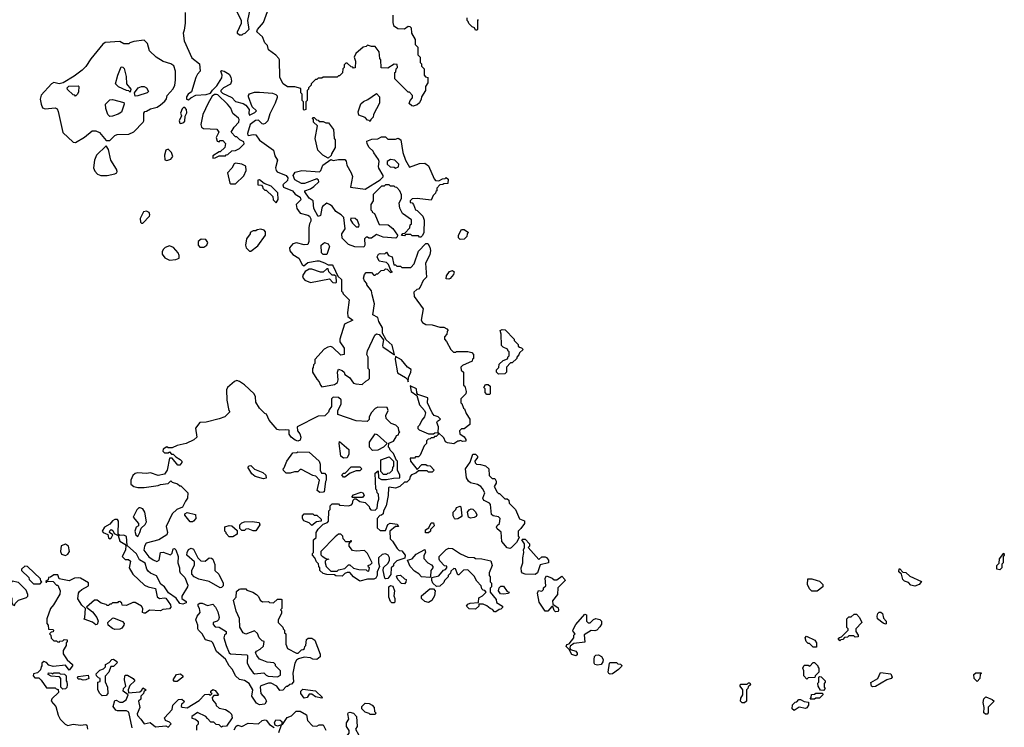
# Model space of a CAD drawing. Extents: x 2601477 to 2753313, y 449408 to 581029.
# Tile 93 of 203: x 2615705 to 2623460, y 532770 to 538341. Entities that reach past the tile are written whole.
import ezdxf

# ---------------------------------------------------------------- set-up
doc = ezdxf.new("R2010")
doc.units = 0

msp = doc.modelspace()

# ---------------------------------------------------------------- linework, layer by layer
at = {"layer": '0CON05XD'}
for points in [[(2617535, 538510), (2617500, 538335), (2617510, 538265), (2617478.3, 538231.7), (2617461.7, 538228.3), (2617455, 538220), (2617435, 538220), (2617421.7, 538231.7), (2617420, 538245), (2617452.5, 538315), (2617452.5, 538335), (2617410, 538415)], [(2617007, 538397), (2617007.5, 538315), (2617001.7, 538258.3), (2616992.5, 538235), (2617000, 538175), (2617061.7, 538041.7), (2617120, 537995), (2617127.5, 537935), (2617105, 537912.5), (2617091.2, 537885), (2617057, 537773), (2617032.5, 537755), (2617020, 537735), (2617020, 537715), (2617035, 537710), (2617053, 537727), (2617093, 537747), (2617175, 537752.5), (2617208.3, 537761.7), (2617223.6, 537786.4), (2617258.3, 537821.7), (2617295.9, 537884.1), (2617298.8, 537905), (2617290, 537935), (2617295, 537940), (2617315, 537936.7), (2617355, 537913.3), (2617368.8, 537888.8), (2617373.6, 537856.4), (2617365, 537832.5), (2617310, 537805), (2617290, 537785), (2617290, 537775), (2617303, 537763), (2617375, 537727.5), (2617405, 537697.5), (2617465, 537681.2), (2617487.3, 537667.3), (2617513.3, 537635), (2617510, 537605), (2617515, 537590), (2617558.3, 537611.7), (2617570, 537625), (2617536.1, 537656.1), (2617507, 537733), (2617506.7, 537745), (2617515, 537757.5), (2617555, 537770), (2617595, 537770), (2617695, 537763.3), (2617723, 537753), (2617731.7, 537741.7), (2617731.7, 537728.3), (2617717.5, 537685), (2617675, 537600), (2617660, 537545), (2617637.3, 537522.7), (2617625, 537518.8), (2617615, 537521.2), (2617585, 537550), (2617562.7, 537547.3), (2617520, 537515), (2617500, 537445), (2617501.7, 537431.7), (2617508.3, 537428.3), (2617545, 537438), (2617565.8, 537435.8), (2617595, 537392.5), (2617703.3, 537315), (2617715, 537270), (2617736, 537235), (2617720, 537175), (2617724, 537154), (2617733.8, 537143.8), (2617803.3, 537115), (2617816, 537095), (2617813.8, 537075), (2617778.3, 537041.7), (2617781.7, 537021.7), (2617853.6, 536993.6), (2617875, 536967.5), (2617913.3, 536945), (2617918.3, 536921.7), (2617883, 536887), (2617887.5, 536855), (2617915, 536817.5), (2617975, 536802.5), (2617986.7, 536795), (2617997, 536773), (2617997.5, 536755), (2617987.5, 536735), (2617983.3, 536705), (2617982.5, 536595), (2617975, 536570), (2617945, 536567.5), (2617885, 536583.3), (2617855, 536576.7), (2617830, 536545), (2617831.7, 536521.7), (2617855, 536492.5), (2617903, 536463), (2617930, 536415), (2617943, 536403), (2617975, 536430), (2618045, 536443.3), (2618065, 536442.5), (2618107, 536427), (2618135, 536410), (2618165, 536410), (2618175, 536400), (2618211.7, 536321.7), (2618240, 536295), (2618240, 536205), (2618248.3, 536198.3), (2618251.7, 536181.7), (2618300, 536135), (2618287.5, 536035), (2618290, 536005), (2618330, 535975), (2618262.5, 535945), (2618226.7, 535825), (2618227.5, 535805), (2618260, 535755), (2618260, 535705), (2618235, 535700), (2618170.7, 535760.7), (2618155, 535767.5), (2618132.5, 535762.5), (2618104.1, 535745.9), (2618030, 535665), (2618030, 535635), (2618020, 535625), (2618017, 535603), (2618010, 535595), (2618010, 535565), (2618045, 535510), (2618065, 535490), (2618073, 535463), (2618085, 535450), (2618185, 535470), (2618207.5, 535485), (2618213.3, 535505), (2618207.5, 535565), (2618215, 535590), (2618245, 535580), (2618260, 535565), (2618267, 535547), (2618303, 535523), (2618335, 535480), (2618353, 535473), (2618401.7, 535468.3), (2618430, 535495), (2618450, 535505), (2618460, 535515), (2618460, 535585), (2618450, 535595), (2618450, 535685), (2618440, 535705), (2618443.3, 535735), (2618502.3, 535857.7), (2618515, 535867.5), (2618535, 535862.5), (2618570.7, 535820.7), (2618562.5, 535775), (2618566.2, 535765), (2618658.3, 535701.7), (2618638.3, 535778.3), (2618591.7, 535821.7), (2618562, 535872), (2618562.5, 535915), (2618533.3, 535965), (2618526.1, 535996.1), (2618487.5, 536017.5), (2618500, 536105), (2618480, 536175), (2618477, 536207), (2618440, 536255), (2618440, 536265), (2618420, 536285), (2618412.5, 536305), (2618420, 536335), (2618435, 536350), (2618475, 536350), (2618495, 536330), (2618505, 536330), (2618515, 536340), (2618525, 536340), (2618553, 536367), (2618575, 536370), (2618585, 536380), (2618598.3, 536378.3), (2618620, 536355)], [(2618643, 538377), (2618645, 538320), (2618650, 538295), (2618683, 538273), (2618735, 538270), (2618765, 538290), (2618778.3, 538288.3), (2618788.3, 538278.3), (2618790, 538235), (2618820, 538185), (2618820, 538145), (2618840, 538125), (2618840, 538065), (2618860, 538045), (2618860, 538005), (2618870, 537995), (2618870, 537975), (2618890, 537955), (2618890, 537905), (2618901.7, 537891.7), (2618920, 537885), (2618920, 537845), (2618900, 537815), (2618900, 537785), (2618870, 537735), (2618867.5, 537715), (2618853, 537687), (2618835, 537670), (2618805, 537660), (2618793, 537663), (2618771.7, 537681.7), (2618780, 537705), (2618800, 537725), (2618800, 537745), (2618775, 537770), (2618765, 537770), (2618660, 537875), (2618660, 537925), (2618668.3, 537931.7), (2618670, 537955), (2618680, 537965), (2618678.3, 537988.3), (2618655, 537990), (2618605, 537960), (2618551.7, 537961.7), (2618550, 538025), (2618542.5, 538035), (2618537, 538087), (2618505, 538130), (2618475, 538130), (2618445, 538140), (2618435, 538130), (2618410, 538125), (2618352.5, 538075), (2618340, 538045), (2618350, 538015), (2618348.3, 537961.7), (2618335, 537960), (2618328.3, 537968.3), (2618315, 537970), (2618285, 538000), (2618275, 538000), (2618260, 537985), (2618260, 537965), (2618250, 537955), (2618248.3, 537921.7), (2618225, 537900), (2618215, 537900), (2618205, 537890), (2618095, 537890), (2618085, 537880), (2618055, 537880), (2618045, 537870), (2618035, 537870), (2618000, 537835), (2618000, 537825), (2617980, 537805), (2617980, 537795), (2617970, 537785), (2617970, 537705), (2617960, 537695), (2617960, 537635), (2617945, 537630), (2617940, 537635), (2617940, 537695), (2617930, 537705), (2617930, 537755), (2617920, 537765), (2617918.3, 537798.3), (2617871.7, 537811.7), (2617815, 537812.5), (2617780, 537835), (2617753, 537887), (2617752.5, 538025), (2617747, 538037), (2617723, 538063), (2617663.6, 538103.6), (2617657, 538137), (2617635, 538160), (2617616.1, 538206.1), (2617572.5, 538245), (2617577.5, 538265), (2617625, 538320), (2617657.5, 538405)], [(2619317, 538343), (2619310, 538335), (2619310, 538265), (2619305, 538260), (2619295, 538260), (2619288.3, 538278.3), (2619270, 538285), (2619241.7, 538311.7), (2619238.3, 538328.3), (2619230, 538335), (2619230, 538355)], [(2616145, 537373.3), (2616215, 537417.5), (2616275, 537467.5), (2616305, 537467.5), (2616333, 537453), (2616385, 537390), (2616415, 537390), (2616455, 537430), (2616473, 537437), (2616565, 537440), (2616605, 537457.5), (2616677.5, 537535), (2616682.5, 537545), (2616682.5, 537605), (2616691.7, 537618.3), (2616705, 537620), (2616735, 537640), (2616787, 537653), (2616815, 537670), (2616849.3, 537700.7), (2616861.7, 537718.3), (2616867.5, 537745), (2616913.6, 537796.4), (2616927.5, 537825), (2616932.5, 537865), (2616932.5, 537935), (2616919.3, 537979.3), (2616895, 537993.3), (2616835, 538012.5), (2616780, 538045), (2616727, 538097), (2616712.5, 538155), (2616685, 538180), (2616605, 538170), (2616571.7, 538158.3), (2616565, 538150), (2616525, 538150), (2616495, 538170), (2616378.3, 538161.7), (2616360.7, 538149.3), (2616265, 538032.5), (2616225, 537972.5), (2616197.5, 537945), (2616133.6, 537896.4), (2616047, 537843), (2616015, 537837.5), (2615975, 537847.5), (2615955, 537836.7), (2615875, 537747.5), (2615866.7, 537715), (2615873.3, 537675), (2615885, 537647.5), (2615905, 537640), (2615985, 537647.5), (2615999.3, 537639.3), (2616009.3, 537619.3), (2616043.9, 537453.9), (2616125, 537377.5), (2616145, 537373.3)], [(2616575, 537770), (2616565, 537780), (2616545, 537782.5), (2616483, 537813), (2616460, 537835), (2616477.5, 537905), (2616505, 537970), (2616518.3, 537968.3), (2616527, 537957), (2616542.5, 537895), (2616547.5, 537835), (2616580, 537795), (2616575, 537770)], [(2616145, 537740), (2616138.3, 537748.3), (2616125, 537750), (2616081.7, 537791.7), (2616080, 537805), (2616091.7, 537818.3), (2616165, 537820), (2616170, 537815), (2616167, 537773), (2616160, 537755), (2616145, 537740)], [(2616615, 537740), (2616610, 537765), (2616637.5, 537805), (2616665, 537816.2), (2616685.8, 537815.8), (2616702.5, 537805), (2616720, 537775), (2616710, 537765), (2616635, 537742.5), (2616615, 537740)], [(2617225, 537250), (2617245, 537252.5), (2617275, 537270), (2617325, 537270), (2617331.7, 537278.3), (2617345, 537280), (2617375, 537310), (2617405, 537312.5), (2617435, 537327.5), (2617472.5, 537365), (2617469.3, 537379.3), (2617440, 537395), (2617415, 537420), (2617405, 537420), (2617370, 537455), (2617393.6, 537496.4), (2617430, 537535), (2617432.5, 537555), (2617427.5, 537565), (2617383.9, 537603.9), (2617367.5, 537645), (2617342.5, 537675), (2617265, 537750), (2617255, 537752.5), (2617238.3, 537751.7), (2617221.7, 537738.3), (2617190, 537685), (2617147.5, 537595), (2617132.5, 537515), (2617137.5, 537495), (2617153.6, 537483.6), (2617258.3, 537478.3), (2617273.3, 537455), (2617252.5, 537415), (2617260, 537385), (2617275, 537380), (2617285, 537390), (2617305, 537390), (2617327, 537367), (2617320, 537335), (2617285, 537300), (2617275, 537300), (2617225, 537270), (2617225, 537250)], [(2618465, 537540), (2618458.3, 537548.3), (2618445, 537550), (2618425, 537570), (2618375, 537590), (2618370, 537615), (2618391.7, 537678.3), (2618411.7, 537698.3), (2618447, 537713), (2618515, 537760), (2618540, 537735), (2618540, 537685), (2618492.5, 537595), (2618490, 537575), (2618470, 537555), (2618465, 537540)], [(2616415, 537580), (2616400, 537595), (2616383, 537643), (2616380, 537675), (2616415, 537710), (2616435, 537712.5), (2616525, 537690), (2616527.5, 537675), (2616506.4, 537613.6), (2616481.7, 537598.3), (2616435, 537582.5), (2616415, 537580)], [(2616975, 537523.8), (2616997.3, 537532.7), (2617005, 537542.5), (2617008.3, 537581.7), (2617021.7, 537608.3), (2617017.5, 537635), (2617005, 537650), (2616995, 537650), (2616985, 537640), (2616972.5, 537605), (2616980, 537585), (2616962, 537545), (2616966.7, 537526.7), (2616975, 537523.8)], [(2618135, 537250), (2618093.9, 537273.9), (2618053.3, 537315), (2618032.5, 537405), (2618050, 537505), (2618020, 537535), (2618020, 537555), (2618010, 537565), (2618015, 537570), (2618025, 537570), (2618041.7, 537551.7), (2618055, 537550), (2618065, 537540), (2618095, 537540), (2618115, 537530), (2618138.3, 537528.3), (2618177, 537477), (2618182.5, 537405), (2618190, 537395), (2618190, 537335), (2618160, 537285), (2618158.3, 537271.7), (2618135, 537250)], [(2616395, 537113.8), (2616455, 537126.7), (2616470, 537135), (2616472.5, 537145), (2616466.7, 537165), (2616424.1, 537234.1), (2616405, 537320), (2616385, 537347.5), (2616310, 537275), (2616294, 537235), (2616286.1, 537176.1), (2616297.7, 537147.7), (2616317.5, 537125), (2616344.1, 537114.1), (2616395, 537113.8)], [(2618415, 536550), (2618343.6, 536553.6), (2618295, 536570), (2618245, 536620), (2618243.3, 536655), (2618268.8, 536695), (2618257.5, 536785), (2618236.7, 536805), (2618195, 536830), (2618165, 536872.5), (2618145, 536887.5), (2618125, 536897.5), (2618090.7, 536869.3), (2618083.6, 536856.4), (2618075, 536800), (2618055, 536792.5), (2618021.2, 536855), (2618016.7, 536915), (2617986.1, 536936.1), (2617950, 536985), (2617950, 536995), (2617995, 537010), (2618023, 537027), (2618060, 537065), (2618058.3, 537078.3), (2618045, 537087.5), (2617947.5, 537052.5), (2617925, 537052.5), (2617871.3, 537081.3), (2617860, 537115), (2617875, 537140), (2617926.4, 537153.6), (2618067, 537143), (2618077, 537153), (2618092.5, 537195), (2618155, 537240), (2618175, 537232.5), (2618215, 537240), (2618265, 537240), (2618277, 537227), (2618282.5, 537195), (2618316.7, 537135), (2618326.1, 537106.1), (2618311.7, 537021.7), (2618425, 537007.5), (2618545, 537080), (2618567, 537103), (2618567.5, 537115), (2618533.3, 537173.3), (2618530, 537185), (2618537.5, 537225), (2618531.7, 537241.7), (2618493, 537293), (2618490, 537305), (2618457.5, 537335), (2618442.5, 537365), (2618440, 537385), (2618478.3, 537401.7), (2618527, 537403), (2618555, 537420), (2618585, 537420), (2618605, 537400), (2618665, 537400), (2618685, 537407.5), (2618707.5, 537395), (2618722.5, 537295), (2618742.5, 537235), (2618775, 537180), (2618855, 537210), (2618895, 537212.5), (2618925, 537190), (2618968.3, 537088.3), (2618980, 537075), (2619007, 537073), (2619035, 537087.5), (2619055, 537090), (2619065, 537100), (2619080, 537085), (2619078.3, 537051.7), (2619045, 537050), (2619037, 537043), (2619015, 537040), (2618990, 537015), (2618990, 536995), (2618981.7, 536988.3), (2618980, 536975), (2618961.7, 536958.3), (2618945, 536920), (2618835, 536932.5), (2618795, 536930), (2618780, 536915), (2618781.7, 536901.7), (2618795, 536900), (2618807, 536887), (2618823.6, 536843.6), (2618835, 536840), (2618880, 536795), (2618891.7, 536761.7), (2618887.5, 536665), (2618878.3, 536641.7), (2618865, 536630), (2618855, 536630), (2618845, 536640), (2618795, 536640), (2618785, 536650), (2618745, 536650), (2618735, 536640), (2618711.7, 536641.7), (2618721.7, 536658.3), (2618738.3, 536661.7), (2618778.3, 536701.7), (2618780, 536725), (2618790, 536735), (2618790, 536765), (2618720, 536815), (2618698.3, 536858.3), (2618693.6, 536896.4), (2618712.5, 536935), (2618711.7, 536961.7), (2618700, 536995), (2618675, 537020), (2618661.7, 537021.7), (2618655, 537030), (2618625, 537030), (2618615, 537040), (2618585, 537040), (2618575, 537030), (2618555, 537030), (2618490, 536965), (2618490, 536915), (2618470, 536885), (2618470, 536845), (2618480, 536835), (2618480, 536825), (2618500, 536815), (2618535, 536730), (2618607, 536727), (2618645, 536697.5), (2618680, 536645), (2618678.3, 536631.7), (2618668.3, 536621.7), (2618568.3, 536628.3), (2618515, 536650), (2618475, 536620), (2618455, 536620), (2618445, 536630), (2618435, 536630), (2618420, 536615), (2618422.5, 536565), (2618415, 536550)], [(2616865, 537233.3), (2616895.8, 537244.2), (2616911.2, 537265), (2616901.2, 537295), (2616875, 537321.2), (2616855, 537313.3), (2616845.7, 537275), (2616848.8, 537238.8), (2616865, 537233.3)], [(2617405, 537050), (2617469.3, 537110.7), (2617490, 537155), (2617485, 537187.5), (2617455, 537202.5), (2617405, 537212.5), (2617395, 537207.5), (2617375, 537172.5), (2617342.5, 537135), (2617360, 537055), (2617365, 537050), (2617405, 537050)], [(2618665, 537172.5), (2618688.3, 537181.7), (2618690, 537205), (2618660, 537235), (2618625, 537240), (2618600, 537225), (2618600, 537205), (2618621.7, 537181.7), (2618655, 537180), (2618665, 537172.5)], [(2617725, 536900), (2617740, 536925), (2617738.3, 536978.3), (2617685, 537030), (2617631.7, 537051.7), (2617595, 537080), (2617581.7, 537078.3), (2617581.7, 537041.7), (2617608.3, 537038.3), (2617618.3, 537028.3), (2617620, 537015), (2617635, 537000), (2617645, 537000), (2617698.3, 536948.3), (2617701.7, 536921.7), (2617725, 536900)], [(2616665, 536738.8), (2616675, 536740), (2616726.8, 536793.2), (2616731.2, 536805), (2616723.9, 536823.9), (2616705, 536833.8), (2616681.4, 536828.6), (2616652.9, 536775), (2616655.9, 536745.9), (2616665, 536738.8)], [(2618375, 536710), (2618380, 536725), (2618365, 536760), (2618346.4, 536776.4), (2618312.5, 536777.5), (2618310, 536765), (2618325, 536740), (2618355, 536710), (2618375, 536710)], [(2617525, 536520), (2617580, 536560), (2617640, 536645), (2617641.7, 536671.7), (2617630, 536685), (2617605, 536692.5), (2617575, 536687.5), (2617565, 536680), (2617545, 536680), (2617520, 536665), (2617520, 536655), (2617492.5, 536615), (2617482.5, 536565), (2617490, 536545), (2617515, 536520), (2617525, 536520)], [(2619175, 536610), (2619160, 536625), (2619160, 536645), (2619185, 536690), (2619205, 536690), (2619240, 536665), (2619230, 536655), (2619227, 536633), (2619205, 536612.5), (2619175, 536610)], [(2618620, 536355), (2618625, 536350), (2618640, 536355), (2618631.7, 536361.7), (2618610, 536415), (2618595, 536430), (2618535, 536440), (2618520, 536475), (2618530, 536495), (2618545, 536500), (2618581.7, 536498.3), (2618595, 536510), (2618610, 536485), (2618637.5, 536475), (2618651.7, 536411.7), (2618665, 536410), (2618675, 536400), (2618705, 536400), (2618715, 536390), (2618785, 536390), (2618811.7, 536418.3), (2618845, 536520), (2618905, 536580), (2618918.3, 536578.3), (2618935, 536550), (2618941.2, 536525), (2618935, 536490), (2618902.5, 536425), (2618910, 536315), (2618881.7, 536288.3), (2618860, 536235), (2618845, 536220), (2618831.7, 536218.3), (2618810, 536195), (2618811.7, 536161.7), (2618882.5, 536065), (2618866.7, 535975), (2618877, 535957), (2618905, 535942.5), (2618955, 535937.5), (2619015, 535920), (2619045, 535920), (2619068.3, 535908.3), (2619080, 535895), (2619073, 535887), (2619070, 535865), (2619050, 535845), (2619050, 535825), (2619067, 535807), (2619100, 535745), (2619123, 535723), (2619137, 535723), (2619145, 535730), (2619235, 535730), (2619265, 535720), (2619280, 535705), (2619280, 535675), (2619271.7, 535668.3), (2619268.3, 535651.7), (2619191.7, 535618.3), (2619180, 535605), (2619181.7, 535581.7), (2619200, 535565), (2619200, 535465), (2619210, 535455), (2619222.5, 535415), (2619220, 535395), (2619180, 535355), (2619180, 535325), (2619188.3, 535318.3), (2619201.7, 535281.7), (2619208.3, 535278.3), (2619221.7, 535241.7), (2619250, 535195), (2619250, 535155), (2619205, 535120), (2619185, 535120), (2619170, 535105), (2619171.7, 535081.7), (2619206.4, 535056.4), (2619220, 535035), (2619218.3, 535021.7), (2619195, 535020), (2619175, 535027.5), (2619165, 535022.5), (2619155, 535022.5), (2619125, 535002.5), (2619075, 535009.4), (2619058.7, 535018.7), (2619045, 535048.8), (2619000, 535090), (2619002.5, 535135), (2618990.7, 535169.3), (2618995, 535180), (2619020, 535195), (2619000, 535215), (2618970, 535225), (2618952.5, 535245), (2618917.5, 535325), (2618920, 535365), (2618840, 535390), (2618832.5, 535402.5), (2618830, 535435), (2618781.7, 535458.3), (2618787.5, 535415), (2618832.5, 535382.5), (2618855, 535310), (2618892.5, 535265), (2618900, 535245), (2618893.3, 535215), (2618871.7, 535188.3), (2618855, 535150), (2618840, 535135), (2618841.7, 535121.7), (2618851.7, 535111.7), (2618925, 535080), (2618965, 535080), (2618975, 535087.5), (2619000, 535090), (2619000, 535075), (2618985, 535060), (2618971.7, 535058.3), (2618965, 535050), (2618945, 535050), (2618938.3, 535041.7), (2618921.7, 535038.3), (2618910, 535025), (2618910, 535005), (2618890, 534985), (2618858.3, 534911.7), (2618845, 534900), (2618821.7, 534898.3), (2618815, 534890), (2618781.7, 534888.3), (2618782.5, 534865), (2618835, 534800), (2618871.7, 534838.3), (2618905, 534840), (2618915, 534830), (2618938.3, 534828.3), (2618970, 534795), (2618955, 534780), (2618925, 534780), (2618915, 534790), (2618845, 534790), (2618825, 534770), (2618791.7, 534758.3), (2618780, 534745), (2618775, 534720), (2618755, 534700), (2618735, 534700), (2618700, 534665), (2618665, 534652.5), (2618615, 534660), (2618610, 534655), (2618607.5, 534595), (2618592.5, 534515), (2618570, 534475), (2618568.3, 534451.7), (2618555, 534440), (2618541.7, 534438.3), (2618520, 534415), (2618521.7, 534341.7), (2618545, 534320), (2618585, 534320), (2618603.3, 534366.7), (2618623, 534377), (2618678.3, 534368.3), (2618688.3, 534351.7), (2618665, 534350), (2618620, 534315), (2618622.5, 534255), (2618642.5, 534235), (2618677, 534177), (2618695, 534162.5), (2618715, 534160), (2618740, 534125), (2618738.3, 534101.7), (2618675, 534080), (2618650, 534055), (2618648.3, 534041.7), (2618630, 534025), (2618627, 533973), (2618605, 533942.5), (2618585, 533940), (2618580, 533945), (2618567.5, 534005), (2618571.7, 534028.3), (2618608.3, 534061.7), (2618617.5, 534085), (2618617.5, 534105), (2618607.5, 534125), (2618586.4, 534136.4), (2618559.3, 534130.7), (2618530, 534105), (2618530, 534065), (2618540, 534035), (2618520, 533995), (2618520, 533965), (2618510, 533945), (2618495, 533937.5), (2618445, 533937.5), (2618385, 533920), (2618333.6, 533953.6), (2618305, 533990), (2618285, 533990), (2618265, 533980), (2618245, 533960), (2618195, 533962.5), (2618185, 533970), (2618125, 533972.5), (2618095, 533980), (2618070, 534005), (2618070, 534025), (2618060, 534035), (2618058.3, 534058.3), (2618041.7, 534071.7), (2618030, 534105), (2618010, 534125), (2618011.7, 534138.3), (2618020, 534145), (2618020, 534245), (2618040, 534265), (2618040, 534305), (2618055, 534330), (2618095, 534370), (2618128.3, 534381.7), (2618138.3, 534391.7), (2618140, 534475), (2618150, 534485), (2618150, 534515), (2618165, 534530), (2618215, 534530), (2618225, 534520), (2618295, 534512.5), (2618318.3, 534521.7), (2618327, 534533), (2618331.7, 534558.3), (2618341.7, 534568.3), (2618355, 534570), (2618385, 534547.5), (2618425, 534540), (2618458.3, 534508.3), (2618460, 534495), (2618471.7, 534481.7), (2618505, 534480), (2618520, 534495), (2618526.4, 534543.6), (2618532.5, 534565), (2618530, 534605), (2618520, 534615), (2618517, 534637), (2618510, 534645), (2618505, 534770), (2618528.3, 534788.3), (2618530, 534735), (2618555, 534720), (2618595, 534720), (2618648.3, 534731.7), (2618700, 534735), (2618700, 534755), (2618680, 534795), (2618680, 534865), (2618671.7, 534871.7), (2618650, 534925), (2618621.7, 534951.7), (2618618.3, 534968.3), (2618610, 534975), (2618611.7, 535008.3), (2618648.3, 535021.7), (2618668.3, 535051.7), (2618671.7, 535068.3), (2618688.3, 535071.7), (2618691.7, 535088.3), (2618700, 535095), (2618690, 535105), (2618688.3, 535128.3), (2618668.3, 535148.3), (2618631.7, 535161.7), (2618591.7, 535201.7), (2618590, 535225), (2618607.5, 535265), (2618598.3, 535288.3), (2618525, 535290), (2618505, 535280), (2618472.5, 535245), (2618458.3, 535211.7), (2618457, 535193), (2618441.7, 535178.3), (2618355, 535182.5), (2618211.7, 535231.7), (2618210, 535265), (2618237, 535313), (2618237, 535347), (2618217, 535367), (2618175, 535370), (2618160, 535355), (2618160, 535295), (2618141.7, 535268.3), (2618138.3, 535251.7), (2618108.3, 535221.7), (2618055, 535220), (2617890, 535135), (2617892.5, 535105), (2617910.7, 535080.7), (2617920, 535055), (2617915, 535030), (2617895, 535022.5), (2617875, 535030), (2617842.5, 535055), (2617828.3, 535078.3), (2617828.3, 535108.3), (2617795, 535113.3), (2617755, 535108.8), (2617734.1, 535114.1), (2617669.3, 535189.3), (2617650, 535235), (2617635, 535240), (2617593.6, 535283.6), (2617565, 535330), (2617563, 535373), (2617552.5, 535395), (2617475, 535466.7), (2617435, 535493.3), (2617415, 535500), (2617396.4, 535493.6), (2617342.5, 535445), (2617333.6, 535426.4), (2617337.5, 535345), (2617352.5, 535265), (2617360, 535255), (2617333, 535227), (2617320, 535215), (2617275, 535197.5), (2617175, 535172.5), (2617125, 535170), (2617090, 535125), (2617100, 535055), (2617077, 535033), (2617015, 535003.3), (2616945, 534987.5), (2616905, 534970), (2616875, 534970), (2616865, 534977.5), (2616835, 534960), (2616833, 534943), (2616845, 534930), (2616875, 534930), (2616885, 534940), (2616901.7, 534921.7), (2616915, 534920), (2616935, 534900), (2616969.3, 534879.3), (2616982.5, 534865), (2616982.5, 534855), (2616967.5, 534835), (2616950, 534835), (2616905, 534890), (2616885, 534890), (2616866.2, 534795), (2616845, 534763.3), (2616795, 534753.3), (2616735, 534772.5), (2616705, 534767.5), (2616635, 534772.5), (2616615, 534767.5), (2616595, 534752.5), (2616580, 534715), (2616581.2, 534685), (2616605, 534666.2), (2616635, 534658.8), (2616685, 534658.8), (2616795, 534672.5), (2616815, 534682.5), (2616875, 534690), (2616895, 534710), (2616905, 534700), (2616947, 534687), (2616965, 534670), (2616975, 534670), (2617030, 534615), (2617027, 534573), (2617011.7, 534551.7), (2616986.4, 534503.6), (2616943.9, 534486.1), (2616905, 534450), (2616858.3, 534351.7), (2616870, 534305), (2616863.3, 534285), (2616800, 534245), (2616701.5, 534218.5), (2616687.5, 534195), (2616684, 534165), (2616722.9, 534112.9), (2616755, 534088.8), (2616785, 534076.7), (2616803.6, 534086.4), (2616815, 534146.7), (2616835, 534148), (2616893, 534127), (2616905, 534140), (2616912.5, 534175), (2616925, 534176.7), (2616935, 534167.5), (2616953.8, 534115), (2616950, 534065), (2616962.5, 534025), (2616963, 534003), (2616970, 533985), (2617005, 533950), (2617028.3, 533888.3), (2617026.7, 533875), (2616983, 533803), (2616982.5, 533785), (2617015, 533760), (2617015, 533750), (2616990.7, 533739.3), (2616967.5, 533745), (2616937.7, 533787.7), (2616878.3, 533828.3), (2616846.7, 533875), (2616816.4, 533896.4), (2616783, 533963), (2616734.3, 533984.3), (2616718.1, 533998.1), (2616707.5, 534015), (2616693.6, 534063.6), (2616648, 534088), (2616626.1, 534136.1), (2616551.7, 534201.7), (2616545, 534272.5), (2616525, 534283.3), (2616495, 534280), (2616481.7, 534291.7), (2616483, 534393), (2616476.1, 534406.1), (2616455, 534406.2), (2616435, 534396.7), (2616415, 534370), (2616373, 534347), (2616353.3, 534315), (2616362.5, 534305), (2616399.3, 534289.3), (2616405, 534262.5), (2616415, 534253.8), (2616428.8, 534265), (2616437.5, 534285), (2616412.5, 534302.5), (2616414.1, 534315.9), (2616425, 534327.5), (2616439.3, 534319.3), (2616450, 534295), (2616480, 534280), (2616492.5, 534235), (2616533, 534213), (2616541.7, 534201.7), (2616538.8, 534165), (2616511.2, 534115), (2616535, 534090), (2616561.7, 534091.7), (2616577, 534077), (2616567.5, 534025), (2616597, 533977), (2616689.3, 533889.3), (2616715.9, 533875.9), (2616773.9, 533863.9), (2616787.7, 533797.7), (2616805, 533783.3), (2616845, 533790), (2616856.1, 533786.1), (2616892.5, 533735), (2616896.7, 533715), (2616885, 533703.3), (2616833.6, 533696.4), (2616815, 533687.5), (2616728.3, 533691.7), (2616695, 533667.5), (2616685, 533667.5), (2616673.3, 533673.3), (2616673.8, 533705), (2616664, 533724), (2616615, 533752.5), (2616595, 533753.3), (2616545, 533730), (2616511.7, 533731.7), (2616508.3, 533748.3), (2616495, 533760), (2616481.7, 533758.3), (2616475, 533750), (2616435, 533750), (2616425, 533740), (2616415, 533740)], [(2617155, 536550), (2617180, 536565), (2617187, 536587), (2617171.7, 536611.7), (2617135, 536612.5), (2617110, 536595), (2617110, 536565), (2617125, 536550), (2617155, 536550)], [(2618125, 536492.5), (2618095, 536492.5), (2618082.5, 536505), (2618080, 536565), (2618105, 536586.2), (2618135, 536576.2), (2618146.2, 536555), (2618125, 536492.5)], [(2616885, 536447.5), (2616935, 536452.5), (2616960, 536465), (2616960, 536485), (2616952.5, 536505), (2616916.4, 536546.4), (2616885, 536560), (2616851.7, 536548.3), (2616837.5, 536535), (2616827.5, 536515), (2616827.5, 536495), (2616847, 536467), (2616885, 536447.5)], [(2618195, 536270), (2618200, 536275), (2618198.3, 536318.3), (2618185, 536330), (2618165, 536330), (2618140, 536355), (2618135, 536380), (2618125, 536380), (2618095, 536352.5), (2618075, 536352.5), (2618006.4, 536376.4), (2617985, 536377.5), (2617952.3, 536357.7), (2617932.5, 536325), (2617937.5, 536305), (2617950.7, 536290.7), (2617995, 536272.5), (2618145, 536300), (2618171.7, 536271.7), (2618195, 536270)], [(2619085, 536297.5), (2619065, 536300), (2619067.5, 536325), (2619090.7, 536359.3), (2619115, 536367.5), (2619127.5, 536355), (2619122.5, 536335), (2619095, 536302.5), (2619085, 536297.5)], [(2619475, 535550), (2619460, 535565), (2619460, 535585), (2619478.3, 535601.7), (2619481.7, 535628.3), (2619511.7, 535658.3), (2619548.3, 535671.7), (2619551.7, 535688.3), (2619560, 535695), (2619560, 535725), (2619551.7, 535731.7), (2619548.3, 535748.3), (2619511.7, 535761.7), (2619500, 535775), (2619497.5, 535865), (2619490, 535895), (2619505, 535902.5), (2619528.3, 535898.3), (2619600, 535825), (2619600, 535815), (2619630, 535785), (2619631.7, 535771.7), (2619641.7, 535761.7), (2619658.3, 535758.3), (2619670, 535745), (2619641.7, 535718.3), (2619637, 535703), (2619620, 535685), (2619620, 535675), (2619585, 535640), (2619571.7, 535638.3), (2619540, 535605), (2619540, 535565), (2619525, 535552.5), (2619475, 535550)], [(2618765, 535490), (2618766.7, 535525), (2618786.7, 535565), (2618788.3, 535588.3), (2618760, 535605), (2618713, 535663), (2618665, 535690), (2618663.3, 535665), (2618681.7, 535561.7), (2618742.5, 535525), (2618758.3, 535508.3), (2618765, 535490)], [(2619405, 535390), (2619385, 535390), (2619370, 535405), (2619370, 535435), (2619360, 535445), (2619375, 535470), (2619395, 535470), (2619410, 535455), (2619410, 535395), (2619405, 535390)], [(2618255, 534888.8), (2618233.3, 534905), (2618220, 535005), (2618225, 535020), (2618297, 534957), (2618298.3, 534921.7), (2618285, 534892.5), (2618255, 534888.8)], [(2618485, 534950), (2618460, 534975), (2618460, 535015), (2618505, 535080), (2618520, 535075), (2618600, 535005), (2618570, 534975), (2618525, 534952.5), (2618485, 534950)], [(2618068.3, 534618.3), (2618047.5, 534635), (2618067.5, 534715), (2618037, 534747), (2618015, 534752.5), (2617925, 534800), (2617915, 534800), (2617895, 534782.5), (2617868.3, 534781.7), (2617835, 534770), (2617805, 534770), (2617781.7, 534791.7), (2617780, 534805), (2617788.3, 534811.7), (2617810, 534865), (2617855, 534930), (2617887.5, 534932.5), (2617895, 534940), (2617985, 534937.5), (2618062.5, 534865), (2618071.7, 534841.7), (2618072.5, 534795), (2618081.7, 534771.7), (2618105, 534770), (2618120, 534755), (2618120, 534715), (2618112.5, 534705), (2618102.5, 534625), (2618095, 534620), (2618068.3, 534618.3)], [(2618595, 534760), (2618571.7, 534761.7), (2618550, 534785), (2618550, 534875), (2618615, 534900), (2618650, 534865), (2618650, 534825), (2618640, 534815), (2618638.3, 534791.7), (2618618.3, 534771.7), (2618601.7, 534768.3), (2618595, 534760)], [(2619565, 534178.1), (2619545, 534184.3), (2619502.5, 534232.5), (2619495.9, 534305.9), (2619465, 534332), (2619460, 534345), (2619465, 534358), (2619483.3, 534375), (2619490, 534415), (2619477, 534427), (2619435, 534434), (2619421.2, 534445), (2619413.3, 534525), (2619406, 534536), (2619363.3, 534555), (2619356.7, 534565), (2619353.8, 534575), (2619367.5, 534615), (2619350.7, 534650.7), (2619336.4, 534666.4), (2619310.7, 534680.7), (2619255, 534695.6), (2619239.1, 534709.1), (2619224.6, 534734.6), (2619217.5, 534805), (2619252.5, 534857.5), (2619275, 534920), (2619295, 534920), (2619310, 534905), (2619310, 534895), (2619290, 534865), (2619291.7, 534851.7), (2619301.7, 534841.7), (2619335, 534840), (2619375, 534827.5), (2619400, 534805), (2619401.7, 534751.7), (2619425, 534730), (2619448.3, 534728.3), (2619457, 534707), (2619457, 534693), (2619442.5, 534665), (2619465, 534620), (2619475, 534610), (2619485, 534610), (2619525, 534570), (2619545, 534570), (2619558.3, 534558.3), (2619560, 534535), (2619610, 534485), (2619641.7, 534411.7), (2619680, 534395), (2619680, 534375), (2619652.5, 534335), (2619630, 534315), (2619630, 534275), (2619640, 534265), (2619616.7, 534225), (2619575, 534182.9), (2619565, 534178.1)], [(2617625, 534727.5), (2617560, 534745), (2617532.5, 534765), (2617502.5, 534817.5), (2617511.7, 534828.3), (2617525, 534830), (2617555, 534802.5), (2617620, 534775), (2617642.5, 534755), (2617645, 534732.5), (2617625, 534727.5)], [(2618265, 534740), (2618255, 534740), (2618241.7, 534758.3), (2618255, 534770), (2618268.3, 534771.7), (2618315, 534820), (2618385, 534820), (2618400, 534805), (2618385, 534790), (2618355, 534790), (2618308.3, 534771.7), (2618265, 534740)], [(2618405, 534580), (2618325, 534580), (2618320, 534585), (2618335, 534600), (2618395, 534620), (2618407.5, 534615), (2618417, 534597), (2618405, 534580)], [(2616635, 534272.5), (2616652.5, 534305), (2616661.7, 534338.3), (2616693, 534367), (2616703, 534387), (2616691.2, 534465), (2616675, 534490), (2616655, 534498.8), (2616642.3, 534497.7), (2616627.1, 534482.9), (2616600, 534425), (2616640, 534375), (2616640, 534355), (2616622.5, 534345), (2616612.5, 534315), (2616620, 534285), (2616635, 534272.5)], [(2619135, 534410), (2619130, 534415), (2619120, 534435), (2619120, 534465), (2619140, 534485), (2619145, 534500), (2619175, 534510), (2619180, 534505), (2619187.5, 534435), (2619183, 534427), (2619155, 534412.5), (2619135, 534410)], [(2619255, 534417.5), (2619240, 534425), (2619233, 534463), (2619245, 534482.5), (2619260.7, 534489.3), (2619275, 534487.5), (2619296, 534466), (2619306.4, 534443.6), (2619299.3, 534430.7), (2619285, 534422.5), (2619255, 534417.5)], [(2617065, 534386.7), (2617047.5, 534387.5), (2617005, 534440), (2617005, 534450), (2617025, 534462.5), (2617090, 534445), (2617093.3, 534415), (2617075, 534393.3), (2617065, 534386.7)], [(2618005, 534360), (2617985, 534380), (2617942.5, 534395), (2617932.5, 534415), (2617932.5, 534435), (2617945, 534450), (2618015, 534450), (2618025, 534440), (2618045, 534440), (2618078.3, 534408.3), (2618078.3, 534391.7), (2618043, 534387), (2618005, 534360)], [(2617385, 534270), (2617355, 534270), (2617330, 534295), (2617330, 534305), (2617320, 534315), (2617321.7, 534348.3), (2617355, 534360), (2617377, 534357), (2617418.3, 534318.3), (2617418.3, 534291.7), (2617385, 534270)], [(2617565, 534317.5), (2617545, 534317.5), (2617505, 534332.5), (2617485, 534330), (2617475, 534320), (2617455, 534320), (2617440, 534335), (2617440, 534365), (2617455, 534380), (2617475, 534387.5), (2617535, 534390), (2617591.7, 534381.7), (2617597.5, 534365), (2617565, 534317.5)], [(2618925, 534300), (2618901.7, 534301.7), (2618900, 534325), (2618928.3, 534341.7), (2618945, 534380), (2618965, 534380), (2618970, 534355), (2618941.7, 534328.3), (2618940, 534315), (2618925, 534300)], [(2618455, 534000), (2618460, 534025), (2618451.7, 534031.7), (2618450, 534045), (2618468.3, 534051.7), (2618480, 534065), (2618445, 534137.5), (2618421.7, 534161.7), (2618355, 534156.7), (2618325, 534162.5), (2618300, 534195), (2618300, 534215), (2618310, 534230), (2618318.3, 534231.7), (2618318.3, 534238.3), (2618311.7, 534238.3), (2618310, 534230), (2618275, 534230), (2618253, 534253), (2618250, 534275), (2618235, 534290), (2618215, 534290), (2618190.7, 534269.3), (2618077.5, 534155), (2618077.5, 534127.5), (2618087, 534117), (2618115, 534100), (2618140, 534095), (2618121.7, 534088.3), (2618111.7, 534078.3), (2618110, 534065), (2618120, 534035), (2618155, 534000), (2618205, 534000), (2618215, 534010), (2618265, 534020), (2618295, 534050), (2618305, 534050), (2618333, 534023), (2618375, 534012.5), (2618435, 534010), (2618441.7, 534001.7), (2618455, 534000)], [(2619765, 533973.3), (2619685, 533976.7), (2619665, 533984.3), (2619656.7, 533995), (2619654.4, 534025), (2619667.5, 534065), (2619667.5, 534105), (2619676.7, 534145), (2619673.3, 534166.7), (2619680, 534185), (2619680, 534215), (2619660, 534245), (2619665, 534250), (2619685, 534250), (2619720, 534215), (2619720, 534195), (2619710, 534185), (2619795, 534090), (2619818.3, 534111.7), (2619845, 534112.5), (2619855, 534107.5), (2619870, 534085), (2619870, 534065), (2619805, 534050), (2619782.5, 533985), (2619765, 533973.3)], [(2616065, 534123.3), (2616085, 534132.5), (2616097.5, 534155), (2616090, 534195), (2616065, 534212.5), (2616031.7, 534198.3), (2616026.2, 534155), (2616035, 534133.3), (2616065, 534123.3)], [(2617285, 533867.5), (2617197.7, 533917.7), (2617115, 533937.5), (2617080, 533955), (2617060, 533975), (2617060, 534005), (2617081.7, 534048.3), (2617081.7, 534071.7), (2617022.5, 534125), (2617023.3, 534145), (2617035, 534170), (2617055, 534180), (2617073, 534173), (2617107.5, 534105), (2617131.2, 534081.2), (2617165, 534077.5), (2617197, 534103), (2617215, 534102.5), (2617227.5, 534095), (2617243, 534053), (2617242.5, 534005), (2617272.5, 533975), (2617306.7, 533905), (2617307, 533883), (2617295, 533870), (2617285, 533867.5)], [(2618935, 533950), (2618870, 533955), (2618849.3, 533979.3), (2618815, 534000), (2618780, 534035), (2618760, 534085), (2618795, 534097.5), (2618826.4, 534133.6), (2618895, 534170), (2618900, 534145), (2618888.3, 534121.7), (2618888.3, 534098.3), (2618920, 534065), (2618949.3, 534049.3), (2618960, 534035), (2618960, 534025), (2618942.5, 534005), (2618940, 533955), (2618935, 533950)], [(2619455, 533680), (2619445, 533680), (2619428.3, 533698.3), (2619410, 533705), (2619385, 533727.5), (2619355, 533740), (2619321.7, 533738.3), (2619320, 533725), (2619295, 533700), (2619245, 533702.5), (2619223, 533723), (2619235, 533740), (2619253, 533747), (2619318.3, 533751.7), (2619321.7, 533788.3), (2619350, 533805), (2619380, 533835), (2619368.3, 533848.3), (2619355, 533850), (2619345, 533860), (2619340, 533885), (2619305, 533920), (2619285, 533960), (2619235, 534010), (2619201.7, 534008.3), (2619165, 533970), (2619155, 533970), (2619138.3, 534018.3), (2619125, 534020), (2619101.7, 533998.3), (2619097, 533983), (2619080, 533965), (2619080, 533955), (2619050, 533925), (2619045, 533910), (2619015, 533880), (2618988.3, 533878.3), (2618960, 533905), (2618950, 533925), (2618951.7, 533948.3), (2619007, 533963), (2619041.7, 534008.3), (2619058.3, 534011.7), (2619070, 534025), (2619068.3, 534038.3), (2619051.7, 534041.7), (2619015, 534080), (2619010, 534095), (2619010, 534115), (2619065, 534170), (2619085, 534180), (2619115, 534177.5), (2619176.4, 534136.4), (2619235, 534110), (2619285, 534107.5), (2619295, 534100), (2619345, 534097.5), (2619415, 534080), (2619426.7, 534045), (2619402.5, 533985), (2619402.5, 533965), (2619410, 533955), (2619410, 533915), (2619420, 533905), (2619420, 533875), (2619410, 533865), (2619410, 533835), (2619457, 533777), (2619461.7, 533751.7), (2619507.5, 533725), (2619507, 533713), (2619495, 533700), (2619481.7, 533698.3), (2619455, 533680)], [(2623425, 534010), (2623400, 534015), (2623400, 534045), (2623418.3, 534061.7), (2623423, 534097), (2623455, 534140), (2623460, 534125), (2623450, 534115), (2623450, 534065), (2623440, 534055), (2623440, 534025), (2623425, 534010)], [(2615865, 533900), (2615880, 533915), (2615871.7, 533921.7), (2615868.3, 533938.3), (2615766.4, 534036.4), (2615745, 534037.5), (2615720, 534015), (2615720, 534005), (2615778.3, 533948.3), (2615780, 533935), (2615815, 533900), (2615865, 533900)], [(2622755, 533882.5), (2622725, 533890), (2622705, 533910), (2622675, 533920), (2622660, 533935), (2622650, 533975), (2622630, 533995), (2622631.7, 534018.3), (2622638.3, 534018.3), (2622661.7, 533991.7), (2622685, 533990), (2622715, 533960), (2622808.3, 533918.3), (2622790, 533895), (2622755, 533882.5)], [(2616415, 533740), (2616405, 533730), (2616395, 533730), (2616387, 533737), (2616346.7, 533746.7), (2616315, 533770), (2616295, 533770), (2616230, 533715), (2616279.3, 533679.3), (2616313.6, 533633.6), (2616323.3, 533605), (2616315, 533580), (2616305, 533577.5), (2616277.7, 533597.7), (2616211.7, 533621.7), (2616217.5, 533635), (2616222.5, 533705), (2616195, 533732.5), (2616162.5, 533782.5), (2616167.5, 533825), (2616175, 533840), (2616193.9, 533856.1), (2616246.7, 533883.3), (2616246.4, 533906.4), (2616185, 533943.8), (2616165, 533948), (2616136.1, 533943.9), (2616095, 533923.3), (2616015, 533940), (2616005, 533970), (2615975, 533970), (2615948.3, 533951.7), (2615931.7, 533948.3), (2615928.3, 533931.7), (2615911.7, 533918.3), (2615911.7, 533911.7), (2615918.3, 533911.7), (2615920, 533920), (2615968.3, 533918.3), (2615995, 533890), (2616005, 533890), (2616023.3, 533845), (2616021.7, 533818.3), (2615972.5, 533735), (2615947.5, 533705), (2615917.5, 533625), (2615918.3, 533588.3), (2615930, 533575), (2615931.7, 533541.7), (2615965, 533540), (2615970, 533535), (2615968.3, 533521.7), (2615951.7, 533518.3), (2615940, 533505), (2615950, 533495), (2615951.7, 533471.7), (2615975, 533450), (2615995, 533450), (2616001.7, 533441.7), (2616015, 533440), (2616021.7, 533448.3), (2616045, 533450), (2616055, 533460), (2616078.3, 533458.3), (2616080, 533445), (2616070, 533435), (2616070, 533415), (2616047.5, 533375), (2616048.3, 533348.3), (2616080, 533300), (2616120, 533265), (2616120, 533255), (2616095, 533220), (2616065, 533260), (2615968.3, 533248.3), (2615935, 533260), (2615915, 533280), (2615895, 533287.5), (2615880, 533275), (2615880, 533255), (2615873.3, 533246.7), (2615868.3, 533221.7), (2615845, 533200), (2615815, 533190), (2615810, 533175), (2615825, 533160), (2615855, 533160), (2615875, 533140), (2615915, 533080), (2615985, 533080), (2615991.7, 533071.7), (2616008.3, 533068.3), (2616010, 533045), (2615957.5, 532995), (2615953, 532977), (2615990, 532935), (2616007.5, 532865), (2616025, 532833.3), (2616062.5, 532795), (2616085, 532783.3), (2616126.4, 532793.6), (2616185, 532787.5), (2616225, 532792.5), (2616235, 532787.5), (2616240, 532755)], [(2618735, 533900), (2618711.7, 533901.7), (2618685, 533930), (2618672.5, 533955), (2618680, 533965), (2618705, 533966.7), (2618735, 533940), (2618750, 533935), (2618747, 533913), (2618735, 533900)], [(2619925, 533680), (2619915, 533690), (2619905, 533720), (2619895, 533720), (2619865.6, 533684.4), (2619845, 533683.3), (2619795.6, 533755), (2619783.8, 533826.2), (2619791.7, 533848.3), (2619817, 533843), (2619830, 533855), (2619831.7, 533868.3), (2619850, 533885), (2619842.5, 533945), (2619855, 533962.5), (2619900, 533945), (2619915, 533930), (2619935, 533930), (2619975, 533960), (2619997.5, 533935), (2620000, 533925), (2619943, 533867), (2619940, 533815), (2619902.5, 533765), (2619905, 533740), (2619945, 533710), (2619950, 533695), (2619945, 533682.5), (2619925, 533680)], [(2621985, 533842.5), (2621943, 533843), (2621925, 533860), (2621910, 533895), (2621911.7, 533938.3), (2621945, 533940), (2621987, 533927), (2622005, 533920), (2622030, 533895), (2622030, 533875), (2621985, 533842.5)], [(2615665, 533730), (2615670, 533745), (2615695, 533770), (2615758.3, 533791.7), (2615768.3, 533801.7), (2615770, 533815), (2615755, 533850), (2615695, 533910), (2615645, 533920), (2615635, 533900), (2615611.7, 533878.3), (2615610, 533865), (2615642.5, 533785), (2615642.5, 533755), (2615650, 533735), (2615665, 533730)], [(2617595, 532945.6), (2617570.5, 532960.5), (2617534, 533015), (2617540, 533065), (2617513.6, 533113.6), (2617475, 533138.8), (2617435, 533145.6), (2617404.6, 533174.6), (2617381.9, 533225), (2617356, 533255), (2617325.6, 533305.6), (2617255, 533366.2), (2617226.2, 533435), (2617214.4, 533444.4), (2617168.6, 533458.6), (2617142.5, 533505), (2617114, 533535), (2617108, 533545), (2617108.8, 533575), (2617092.5, 533615), (2617102.5, 533645), (2617127.5, 533675), (2617122.5, 533705), (2617110, 533725), (2617111.7, 533738.3), (2617123, 533747), (2617143, 533747), (2617185, 533730), (2617225, 533740), (2617246.1, 533716.1), (2617265, 533680), (2617276.2, 533635), (2617270, 533615), (2617260, 533605), (2617230, 533595), (2617228.3, 533578.3), (2617245, 533560), (2617275, 533557.5), (2617330, 533525), (2617330, 533505), (2617317.5, 533495), (2617313.3, 533475), (2617330, 533415), (2617355, 533357.5), (2617365, 533347.5), (2617495, 533340), (2617500, 533335), (2617497.5, 533275), (2617516.4, 533236.4), (2617545, 533200), (2617555, 533190), (2617628.3, 533198.3), (2617645, 533180), (2617663, 533173), (2617735, 533167.5), (2617758.3, 533181.7), (2617760, 533215), (2617720, 533255), (2617720, 533265), (2617707, 533277), (2617655, 533282.5), (2617615, 533297.5), (2617595, 533307.5), (2617572.5, 533335), (2617563, 533357), (2617570.7, 533369.3), (2617600, 533385), (2617625, 533410), (2617630, 533445), (2617615, 533450), (2617590, 533475), (2617578.3, 533508.3), (2617555, 533530), (2617486.1, 533503.9), (2617463.9, 533513.9), (2617438.3, 533558.3), (2617436.1, 533626.1), (2617410, 533685), (2617388.3, 533771.7), (2617410, 533795), (2617411.7, 533838.3), (2617433, 533857), (2617445, 533860), (2617485, 533860), (2617495, 533850), (2617540, 533835), (2617570, 533815), (2617585, 533800), (2617600, 533770), (2617618.3, 533758.3), (2617665, 533760), (2617673, 533753), (2617705, 533750), (2617735, 533780), (2617765, 533780), (2617770, 533775), (2617770, 533705), (2617760, 533695), (2617767.5, 533687.5), (2617767.5, 533665), (2617740, 533615), (2617740, 533595), (2617778.3, 533558.3), (2617780, 533545), (2617790, 533535), (2617790, 533515), (2617800, 533505), (2617800, 533425), (2617815, 533390), (2617885, 533352.5), (2617897, 533353), (2617925, 533380), (2617938.3, 533381.7), (2617948.3, 533391.7), (2617950, 533405), (2617960, 533415), (2617965, 533460), (2617978.3, 533471.7), (2618005, 533472.5), (2618030, 533455), (2618072.5, 533345), (2618072.5, 533325), (2618045, 533303.8), (2618015, 533307.5), (2617995, 533317.5), (2617945, 533322.5), (2617901.2, 533308.8), (2617885, 533297.5), (2617871.2, 533275), (2617857.5, 533195), (2617861.7, 533128.3), (2617845, 533110), (2617833, 533107), (2617815, 533090), (2617805, 533090), (2617778.3, 533061.7), (2617755, 533060), (2617730, 533095), (2617686.4, 533116.4), (2617665, 533116.7), (2617605, 533097.5), (2617600, 533085), (2617604, 533035), (2617638, 532998), (2617648, 532975), (2617635, 532953.3), (2617595, 532945.6)], [(2618655, 533750), (2618635, 533750), (2618625, 533760), (2618612.5, 533795), (2618612.5, 533875), (2618625, 533887.5), (2618645, 533880), (2618657.5, 533845), (2618652.5, 533805), (2618660, 533785), (2618660, 533755), (2618655, 533750)], [(2618925, 533753.3), (2618895, 533760), (2618870, 533785), (2618870, 533805), (2618935, 533860), (2618965, 533860), (2618977.5, 533845), (2618972.5, 533805), (2618951.7, 533768.3), (2618925, 533753.3)], [(2619515, 533817.5), (2619491.7, 533821.7), (2619476.7, 533845), (2619481.2, 533868.8), (2619495, 533882.5), (2619515, 533880), (2619545, 533840), (2619560, 533835), (2619555, 533822.5), (2619515, 533817.5)], [(2616455, 533540), (2616435, 533547.5), (2616402.5, 533575), (2616400, 533595), (2616435, 533630), (2616445, 533632.5), (2616515, 533602.5), (2616527, 533587), (2616526.4, 533573.6), (2616509.3, 533550.7), (2616495, 533542.5), (2616455, 533540)], [(2620085, 533333.3), (2620055, 533343.3), (2620033, 533383), (2620010, 533405), (2620015, 533421.2), (2620032.5, 533427.5), (2620070, 533475), (2620070, 533495), (2620080, 533505), (2620063, 533523), (2620062.5, 533535), (2620085, 533580), (2620155, 533660), (2620170, 533655), (2620170, 533605), (2620183, 533593), (2620197, 533593), (2620225, 533620), (2620243, 533627), (2620275, 533617.5), (2620287.5, 533605), (2620287, 533583), (2620275, 533560), (2620250, 533535), (2620235, 533530), (2620205, 533532.5), (2620151.7, 533498.3), (2620155, 533440), (2620070.7, 533429.3), (2620041.2, 533408.8), (2620037.5, 533395), (2620042.5, 533382.5), (2620085, 533368.8), (2620096.7, 533355), (2620095, 533340), (2620085, 533333.3)], [(2622165, 533450), (2622151.7, 533468.3), (2622161.7, 533478.3), (2622178.3, 533481.7), (2622230, 533535), (2622230, 533545), (2622220, 533555), (2622220, 533625), (2622235, 533640), (2622255, 533640), (2622278.3, 533661.7), (2622295, 533660), (2622320, 533635), (2622337.5, 533595), (2622290, 533545), (2622290, 533525), (2622310, 533495), (2622308.3, 533481.7), (2622285, 533480), (2622275, 533490), (2622235, 533490), (2622225, 533480), (2622201.7, 533478.3), (2622188.3, 533461.7), (2622171.7, 533458.3), (2622165, 533450)], [(2622525, 533582.5), (2622505, 533590), (2622462.5, 533625), (2622457.5, 533645), (2622463.9, 533666.1), (2622475, 533677.5), (2622487, 533677), (2622500, 533665), (2622508.3, 533628.3), (2622530, 533605), (2622530, 533585), (2622525, 533582.5)], [(2621980, 533400), (2621975, 533400), (2621955, 533400), (2621925, 533430), (2621915, 533430), (2621900, 533445), (2621892.5, 533475), (2621901.7, 533488.3), (2621966.4, 533456.4), (2621980, 533435), (2621980, 533400)], [(2620255, 533258.8), (2620233.8, 533265), (2620228.8, 533275), (2620230, 533305), (2620233, 533327), (2620241.7, 533338.3), (2620265, 533340), (2620286.4, 533326.4), (2620300, 533305), (2620297.5, 533285), (2620285, 533263.3), (2620255, 533258.8)], [(2616355, 533017.5), (2616336.7, 533035), (2616320, 533065), (2616320, 533125), (2616338.3, 533131.7), (2616340, 533155), (2616325, 533160), (2616310, 533175), (2616308.3, 533191.7), (2616335, 533220), (2616365, 533230), (2616380, 533245), (2616380, 533265), (2616409.3, 533280.7), (2616430, 533305), (2616445, 533306.7), (2616469.3, 533289.3), (2616471.7, 533278.3), (2616445, 533250), (2616421.7, 533248.3), (2616407.5, 533205), (2616378.3, 533171.7), (2616378.3, 533128.3), (2616397.5, 533085), (2616400, 533035), (2616385, 533020), (2616355, 533017.5)], [(2620355, 533187.5), (2620345, 533192.5), (2620340, 533205), (2620350, 533275), (2620355, 533280), (2620405, 533280), (2620415, 533270), (2620438.3, 533268.3), (2620447.5, 533257.5), (2620445, 533250), (2620422.5, 533225), (2620375, 533190), (2620355, 533187.5)], [(2621905, 533150), (2621880, 533175), (2621880, 533215), (2621872.5, 533235), (2621880, 533255), (2621885, 533260), (2621915, 533260), (2621927.5, 533252.5), (2621955, 533280), (2621965, 533280), (2621990, 533255), (2621990, 533245), (2622000, 533235), (2622000, 533205), (2621970, 533175), (2621968.3, 533161.7), (2621915, 533160), (2621905, 533150)], [(2616045, 533070), (2616030, 533085), (2616030, 533155), (2616018.3, 533168.3), (2615953, 533173), (2615930, 533185), (2615931.7, 533198.3), (2615957, 533197), (2615965, 533190), (2615975, 533200), (2616015, 533200), (2616025, 533190), (2616058.3, 533188.3), (2616070, 533175), (2616070, 533135), (2616077, 533127), (2616080, 533105), (2616077, 533083), (2616065, 533072.5), (2616045, 533070)], [(2616205, 533140), (2616185, 533150), (2616165, 533150), (2616160, 533165), (2616165, 533170), (2616245, 533180), (2616250, 533155), (2616225, 533143.3), (2616205, 533140)], [(2616591.2, 532765), (2616565, 532890), (2616545, 532900), (2616475, 532900), (2616463.3, 532905), (2616440, 532935), (2616455, 532980), (2616465, 532982.5), (2616495, 532966.7), (2616515, 532966.7), (2616543.3, 532986.7), (2616560, 533025), (2616520, 533055), (2616523.9, 533076.1), (2616540, 533095), (2616530, 533145), (2616532.5, 533175), (2616538.3, 533181.7), (2616555, 533180), (2616600, 533155), (2616612.5, 533135), (2616571.7, 533098.3), (2616560, 533065), (2616561.7, 533041.7), (2616651.7, 533048.3), (2616668.3, 533061.7), (2616675, 533080), (2616700, 533065), (2616681.7, 533048.3), (2616680, 533035), (2616660, 533015), (2616658.3, 532991.7), (2616640, 532975), (2616650, 532925), (2616630, 532875), (2616631.7, 532861.7), (2616660, 532835), (2616685, 532797.5), (2616733, 532807), (2616775, 532772.5), (2616855, 532782.5), (2616875, 532770), (2616897, 532797), (2616885, 532810), (2616853.6, 532823.6), (2616846.7, 532845), (2616905, 532910), (2616910, 532945), (2616955, 532990), (2616981.7, 532991.7), (2617000, 532975), (2616996.4, 532963.6), (2616978.3, 532951.7), (2616977.5, 532935), (2616985, 532927.5), (2617025, 532923.3), (2617119.3, 532980.7), (2617163, 533027), (2617195, 533030), (2617208.3, 533021.7), (2617220, 533035), (2617211.7, 533041.7), (2617210, 533055), (2617225, 533067.5), (2617245, 533060), (2617270, 533025), (2617265, 533020), (2617235, 533020), (2617220, 533005), (2617222.5, 532985), (2617250, 532955), (2617251.7, 532941.7), (2617275, 532920), (2617325, 532910), (2617355, 532892.5), (2617373.6, 532873.6), (2617377.5, 532845), (2617335, 532780), (2617303, 532777), (2617295, 532770), (2617275, 532790), (2617251.7, 532791.7), (2617235, 532810), (2617211.7, 532811.7), (2617185, 532840), (2617170, 532855), (2617105, 532887.5), (2617060, 532855), (2617061.7, 532841.7), (2617090, 532835), (2617110, 532815), (2617110, 532795), (2617098.3, 532781.7), (2617098.3, 532748.3)], [(2616945, 533130), (2616925, 533130), (2616912.5, 533145), (2616940, 533185), (2616971.7, 533191.7), (2616990, 533175), (2616990, 533165), (2616945, 533130)], [(2622035, 533060), (2622011.7, 533061.7), (2621993, 533093), (2621992.5, 533117.5), (2622000, 533125), (2622000, 533165), (2622005, 533170), (2622018.3, 533168.3), (2622050, 533135), (2622050, 533125), (2622040, 533115), (2622040, 533085), (2622050, 533075), (2622035, 533060)], [(2622425, 533088), (2622413.3, 533095), (2622408.3, 533121.7), (2622465, 533154), (2622485, 533202.5), (2622565, 533190), (2622577.5, 533165), (2622570, 533155), (2622535, 533144.3), (2622445, 533090.8), (2622425, 533088)], [(2623245, 533130), (2623222.5, 533155), (2623220, 533185), (2623235, 533200), (2623275, 533200), (2623280, 533195), (2623270, 533185), (2623267, 533153), (2623245, 533130)], [(2621415, 532962.5), (2621395, 532962.5), (2621382.5, 532975), (2621385, 533000), (2621400, 533025), (2621400, 533065), (2621380, 533095), (2621380, 533105), (2621385, 533110), (2621435, 533110), (2621445, 533120), (2621455, 533120), (2621460, 533105), (2621441.7, 533088.3), (2621440, 533075), (2621430, 533065), (2621430, 532975), (2621415, 532962.5)], [(2618085, 533000), (2618035, 533010), (2618005, 533030), (2617985, 533030), (2617970, 533005), (2617945, 533000), (2617920, 533035), (2617920, 533055), (2617935, 533070), (2618035, 533057.5), (2618090, 533005), (2618085, 533000)], [(2621931.7, 532991.7), (2621940, 533005), (2621941.7, 533028.3), (2621965, 533030), (2621975, 533040), (2622028.3, 533038.3), (2622030, 533025), (2622005, 533000), (2621975, 533000), (2621965, 532992.5), (2621931.7, 532991.7)], [(2623325, 532872.5), (2623313, 532873), (2623297.5, 532885), (2623302.5, 532925), (2623292.5, 532965), (2623300, 532995), (2623315, 533010), (2623365, 532990), (2623380, 532975), (2623331.7, 532928.3), (2623332.5, 532885), (2623325, 532872.5)], [(2618505, 532870), (2618465, 532870), (2618458.3, 532878.3), (2618425, 532890), (2618400, 532915), (2618400, 532935), (2618425, 532960), (2618457, 532957), (2618480, 532945), (2618497.5, 532925), (2618500, 532895), (2618510, 532885), (2618505, 532870)], [(2621805, 532902.5), (2621790, 532915), (2621793, 532947), (2621811.7, 532968.3), (2621825, 532970), (2621841.7, 532988.3), (2621855, 532990), (2621883, 532973), (2621918.3, 532968.3), (2621917.5, 532945), (2621905, 532922.5), (2621895, 532917.5), (2621845, 532927.5), (2621805, 532902.5)], [(2617745, 532730), (2617768.3, 532788.3), (2617735, 532780), (2617717, 532787), (2617711.4, 532805), (2617722.5, 532827.5), (2617757.3, 532827.3), (2617770, 532815), (2617770, 532795), (2617775, 532792.5), (2617811.7, 532848.3), (2617845, 532860), (2617883, 532897), (2617915, 532897.5), (2617965, 532867.5), (2617973, 532823), (2618011.7, 532781.7), (2618045, 532780), (2618065, 532790), (2618095, 532790), (2618117, 532747)], [(2618325, 532610), (2618290, 532615), (2618262.5, 532645), (2618265, 532680), (2618300, 532725), (2618300, 532745), (2618280, 532775), (2618280, 532805), (2618297.5, 532835), (2618290, 532875), (2618294, 532886), (2618305, 532890), (2618335, 532882.5), (2618357.5, 532855), (2618362.5, 532775), (2618350, 532755), (2618373, 532713), (2618373, 532677), (2618367, 532663), (2618325, 532610)], [(2617395, 532750), (2617410.7, 532779.3), (2617423.6, 532786.4), (2617455, 532776.2), (2617505, 532802.5), (2617585, 532797.5), (2617615, 532822.5), (2617635, 532830), (2617645.9, 532825.9), (2617672.7, 532792.7), (2617708.8, 532768.8)]]:
    msp.add_lwpolyline(points, dxfattribs=at)

doc.saveas('drawing.dxf')
